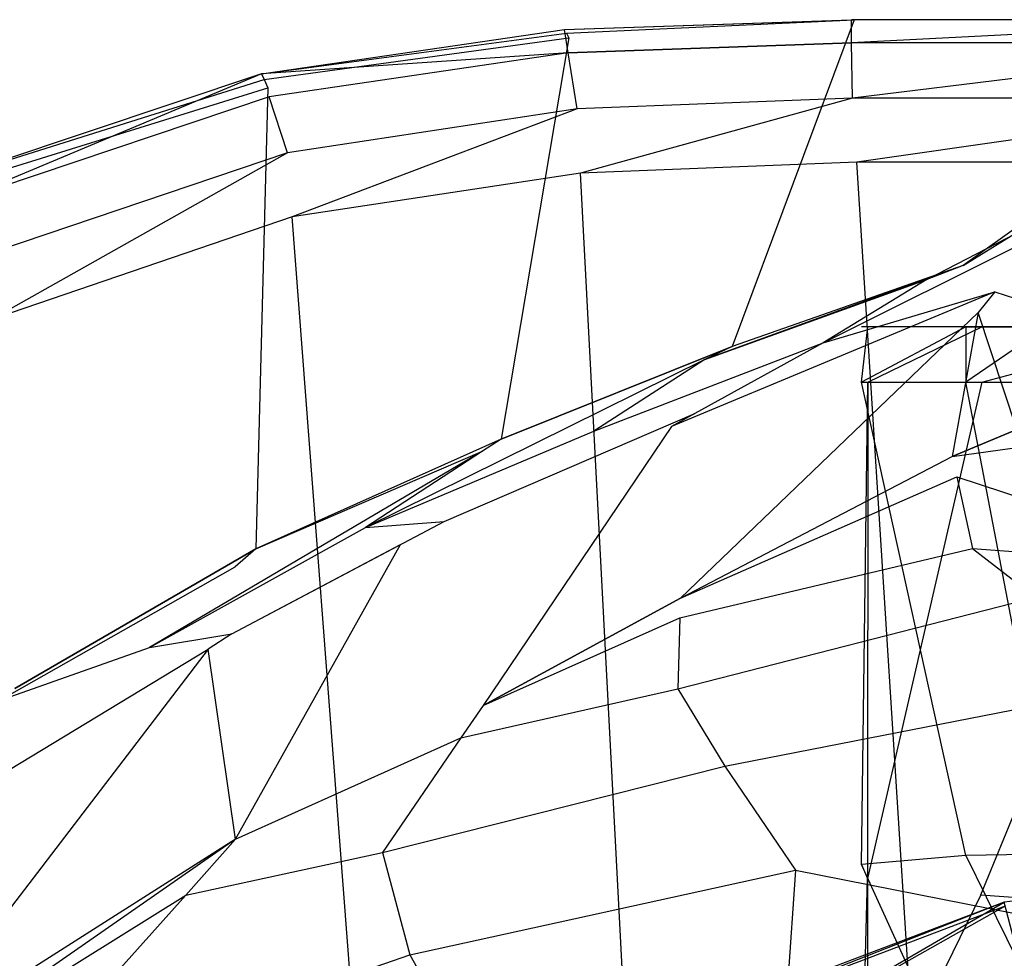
# Model space of a CAD drawing. Extents: x 0 to 0.355, y -0.455 to 0.
# Tile 15 of 29: x 0.085 to 0.136, y -0.05 to -0.001. Entities that reach past the tile are written whole.
import ezdxf

# ---------------------------------------------------------------- set-up
doc = ezdxf.new("R2010")
doc.units = 0
doc.layers.add('L0_WC_N_761910__0___REPLACEMTFO', color=7, linetype='CONTINUOUS')

msp = doc.modelspace()

# ---------------------------------------------------------------- linework, layer by layer
at = {"layer": 'L0_WC_N_761910__0___REPLACEMTFO', "color": 8}
for points, invisible_edges in [([(0.128478, -0.001803, 0.388626), (0.128475, -0.000595, 0.385524), (0.113391, -0.001117, 0.38556), (0.128478, -0.001803, 0.388626)], 14), ([(0.113391, -0.001117, 0.38556), (0.12855, -0.000595, 0.380148), (0.113492, -0.001297, 0.380117), (0.113391, -0.001117, 0.38556)], 14), ([(0.113391, -0.001117, 0.38556), (0.128475, -0.000595, 0.385524), (0.12855, -0.000595, 0.380148), (0.113391, -0.001117, 0.38556)], 14), ([(0.113492, -0.001297, 0.380117), (0.128604, -0.000595, 0.377176), (0.113617, -0.001545, 0.377028), (0.113492, -0.001297, 0.380117)], 14), ([(0.12855, -0.000595, 0.380148), (0.128604, -0.000595, 0.377176), (0.113492, -0.001297, 0.380117), (0.12855, -0.000595, 0.380148)], 14), ([(0.128604, -0.000595, 0.377176), (0.122202, -0.017757, 0.376735), (0.113617, -0.001545, 0.377028), (0.128604, -0.000595, 0.377176)], 14), ([(0.134332, -0.013507, 0.376735), (0.122202, -0.017757, 0.376735), (0.128604, -0.000595, 0.377176), (0.134332, -0.013507, 0.376735)], 14), ([(0.128478, -0.001803, 0.388626), (0.152295, -0.000595, 0.385533), (0.128475, -0.000595, 0.385524), (0.128478, -0.001803, 0.388626)], 13), ([(0.128475, -0.000595, 0.385524), (0.15236, -0.000595, 0.380157), (0.12855, -0.000595, 0.380148), (0.128475, -0.000595, 0.385524)], 13), ([(0.15236, -0.000595, 0.380157), (0.128475, -0.000595, 0.385524), (0.152295, -0.000595, 0.385533), (0.15236, -0.000595, 0.380157)], 14), ([(0.152295, -0.000595, 0.385533), (0.128478, -0.001803, 0.388626), (0.152293, -0.001802, 0.388636), (0.152295, -0.000595, 0.385533)], 14), ([(0.12855, -0.000595, 0.380148), (0.152387, -0.000595, 0.377186), (0.128604, -0.000595, 0.377176), (0.12855, -0.000595, 0.380148)], 13), ([(0.152387, -0.000595, 0.377186), (0.12855, -0.000595, 0.380148), (0.15236, -0.000595, 0.380157), (0.152387, -0.000595, 0.377186)], 14), ([(0.152387, -0.000595, 0.377186), (0.134332, -0.013507, 0.376735), (0.128604, -0.000595, 0.377176), (0.152387, -0.000595, 0.377186)], 14), ([(0.155174, -0.000595, 0.374109), (0.149046, -0.005627, 0.371267), (0.132427, -0.014241, 0.372489), (0.155174, -0.000595, 0.374109)], 14), ([(0.134332, -0.013507, 0.376735), (0.155174, -0.000595, 0.374109), (0.132427, -0.014241, 0.372489), (0.134332, -0.013507, 0.376735)], 14), ([(0.152387, -0.000595, 0.377186), (0.155174, -0.000595, 0.374109), (0.134332, -0.013507, 0.376735), (0.152387, -0.000595, 0.377186)], 14), ([(0.097476, -0.003438, 0.385581), (0.113391, -0.001117, 0.38556), (0.113492, -0.001297, 0.380117), (0.097476, -0.003438, 0.385581)], 14), ([(0.097476, -0.003438, 0.385581), (0.113579, -0.002329, 0.388762), (0.113391, -0.001117, 0.38556), (0.097476, -0.003438, 0.385581)], 13), ([(0.097476, -0.003438, 0.385581), (0.113492, -0.001297, 0.380117), (0.097607, -0.003743, 0.380076), (0.097476, -0.003438, 0.385581)], 14), ([(0.113492, -0.001297, 0.380117), (0.113617, -0.001545, 0.377028), (0.097607, -0.003743, 0.380076), (0.113492, -0.001297, 0.380117)], 14), ([(0.097607, -0.003743, 0.380076), (0.113617, -0.001545, 0.377028), (0.097806, -0.004181, 0.37688), (0.097607, -0.003743, 0.380076)], 14), ([(0.113617, -0.001545, 0.377028), (0.110073, -0.022629, 0.376735), (0.097806, -0.004181, 0.37688), (0.113617, -0.001545, 0.377028)], 14), ([(0.122202, -0.017757, 0.376735), (0.110073, -0.022629, 0.376735), (0.113617, -0.001545, 0.377028), (0.122202, -0.017757, 0.376735)], 14), ([(0.113579, -0.002329, 0.388762), (0.128478, -0.001803, 0.388626), (0.113391, -0.001117, 0.38556), (0.113579, -0.002329, 0.388762)], 14), ([(0.128478, -0.001803, 0.388626), (0.113579, -0.002329, 0.388762), (0.114054, -0.005284, 0.389963), (0.128478, -0.001803, 0.388626)], 14), ([(0.128531, -0.004718, 0.38991), (0.128478, -0.001803, 0.388626), (0.114054, -0.005284, 0.389963), (0.128531, -0.004718, 0.38991)], 14), ([(0.128531, -0.004718, 0.38991), (0.152293, -0.001802, 0.388636), (0.128478, -0.001803, 0.388626), (0.128531, -0.004718, 0.38991)], 13), ([(0.152293, -0.001802, 0.388636), (0.128531, -0.004718, 0.38991), (0.152293, -0.004718, 0.389919), (0.152293, -0.001802, 0.388636)], 14), ([(0.113579, -0.002329, 0.388762), (0.097476, -0.003438, 0.385581), (0.097875, -0.004649, 0.388876), (0.113579, -0.002329, 0.388762)], 14), ([(0.113579, -0.002329, 0.388762), (0.097875, -0.004649, 0.388876), (0.098835, -0.007589, 0.39), (0.113579, -0.002329, 0.388762)], 14), ([(0.114054, -0.005284, 0.389963), (0.113579, -0.002329, 0.388762), (0.098835, -0.007589, 0.39), (0.114054, -0.005284, 0.389963)], 14), ([(0.081362, -0.010194, 0.388923), (0.097476, -0.003438, 0.385581), (0.080742, -0.009039, 0.385569), (0.081362, -0.010194, 0.388923)], 13), ([(0.097476, -0.003438, 0.385581), (0.097607, -0.003743, 0.380076), (0.080742, -0.009039, 0.385569), (0.097476, -0.003438, 0.385581)], 14), ([(0.097476, -0.003438, 0.385581), (0.081362, -0.010194, 0.388923), (0.097875, -0.004649, 0.388876), (0.097476, -0.003438, 0.385581)], 14), ([(0.080742, -0.009039, 0.385569), (0.097607, -0.003743, 0.380076), (0.080904, -0.009422, 0.380027), (0.080742, -0.009039, 0.385569)], 14), ([(0.097607, -0.003743, 0.380076), (0.097806, -0.004181, 0.37688), (0.080904, -0.009422, 0.380027), (0.097607, -0.003743, 0.380076)], 14), ([(0.080904, -0.009422, 0.380027), (0.097806, -0.004181, 0.37688), (0.081154, -0.009978, 0.376764), (0.080904, -0.009422, 0.380027)], 14), ([(0.097806, -0.004181, 0.37688), (0.097171, -0.028385, 0.376443), (0.081154, -0.009978, 0.376764), (0.097806, -0.004181, 0.37688)], 14), ([(0.097875, -0.004649, 0.388876), (0.081362, -0.010194, 0.388923), (0.082858, -0.012991, 0.39), (0.097875, -0.004649, 0.388876)], 14), ([(0.098835, -0.007589, 0.39), (0.097875, -0.004649, 0.388876), (0.082858, -0.012991, 0.39), (0.098835, -0.007589, 0.39)], 14), ([(0.110073, -0.022629, 0.376735), (0.097171, -0.028385, 0.376443), (0.097806, -0.004181, 0.37688), (0.110073, -0.022629, 0.376735)], 14), ([(0.11423, -0.008651, 0.389961), (0.128531, -0.004718, 0.38991), (0.114054, -0.005284, 0.389963), (0.11423, -0.008651, 0.389961)], 13), ([(0.128531, -0.004718, 0.38991), (0.11423, -0.008651, 0.389961), (0.128744, -0.008083, 0.38991), (0.128531, -0.004718, 0.38991)], 14), ([(0.128744, -0.008083, 0.38991), (0.152293, -0.004718, 0.389919), (0.128531, -0.004718, 0.38991), (0.128744, -0.008083, 0.38991)], 13), ([(0.152293, -0.004718, 0.389919), (0.128744, -0.008083, 0.38991), (0.152487, -0.008084, 0.389919), (0.152293, -0.004718, 0.389919)], 14), ([(0.099092, -0.010951, 0.389997), (0.114054, -0.005284, 0.389963), (0.098835, -0.007589, 0.39), (0.099092, -0.010951, 0.389997)], 13), ([(0.114054, -0.005284, 0.389963), (0.099092, -0.010951, 0.389997), (0.11423, -0.008651, 0.389961), (0.114054, -0.005284, 0.389963)], 14), ([(0.149046, -0.005627, 0.371267), (0.142496, -0.009808, 0.358173), (0.126983, -0.017559, 0.360173), (0.149046, -0.005627, 0.371267)], 14), ([(0.132427, -0.014241, 0.372489), (0.149046, -0.005627, 0.371267), (0.126983, -0.017559, 0.360173), (0.132427, -0.014241, 0.372489)], 14), ([(0.083285, -0.016337, 0.389996), (0.098835, -0.007589, 0.39), (0.082858, -0.012991, 0.39), (0.083285, -0.016337, 0.389996)], 13), ([(0.098835, -0.007589, 0.39), (0.083285, -0.016337, 0.389996), (0.099092, -0.010951, 0.389997), (0.098835, -0.007589, 0.39)], 14), ([(0.128744, -0.008083, 0.38991), (0.11423, -0.008651, 0.389961), (0.118572, -0.09155, 0.389923), (0.128744, -0.008083, 0.38991)], 14), ([(0.133757, -0.086861, 0.38993), (0.128744, -0.008083, 0.38991), (0.118572, -0.09155, 0.389923), (0.133757, -0.086861, 0.38993)], 14), ([(0.133757, -0.086861, 0.38993), (0.152487, -0.008084, 0.389919), (0.128744, -0.008083, 0.38991), (0.133757, -0.086861, 0.38993)], 13), ([(0.152487, -0.008084, 0.389919), (0.133757, -0.086861, 0.38993), (0.156601, -0.082655, 0.389931), (0.152487, -0.008084, 0.389919)], 14), ([(0.11423, -0.008651, 0.389961), (0.099092, -0.010951, 0.389997), (0.105669, -0.09697, 0.389909), (0.11423, -0.008651, 0.389961)], 14), ([(0.118572, -0.09155, 0.389923), (0.11423, -0.008651, 0.389961), (0.105669, -0.09697, 0.389909), (0.118572, -0.09155, 0.389923)], 14), ([(0.126983, -0.017559, 0.360173), (0.142496, -0.009808, 0.358173), (0.136003, -0.014877, 0.345349), (0.126983, -0.017559, 0.360173)], 14), ([(0.142496, -0.009808, 0.358173), (0.13794, -0.014084, 0.345373), (0.136003, -0.014877, 0.345349), (0.142496, -0.009808, 0.358173)], 14), ([(0.097171, -0.028385, 0.376443), (0.084512, -0.035717, 0.376735), (0.081154, -0.009978, 0.376764), (0.097171, -0.028385, 0.376443)], 14), ([(0.099092, -0.010951, 0.389997), (0.083285, -0.016337, 0.389996), (0.094309, -0.103112, 0.389887), (0.099092, -0.010951, 0.389997)], 14), ([(0.105669, -0.09697, 0.389909), (0.099092, -0.010951, 0.389997), (0.094309, -0.103112, 0.389887), (0.105669, -0.09697, 0.389909)], 14), ([(0.134332, -0.013507, 0.376735), (0.132427, -0.014241, 0.372489), (0.120759, -0.018433, 0.373524), (0.134332, -0.013507, 0.376735)], 14), ([(0.134332, -0.013507, 0.376735), (0.120759, -0.018433, 0.373524), (0.122202, -0.017757, 0.376735), (0.134332, -0.013507, 0.376735)], 14), ([(0.132427, -0.014241, 0.372489), (0.126983, -0.017559, 0.360173), (0.114926, -0.02221, 0.360446), (0.132427, -0.014241, 0.372489)], 14), ([(0.120759, -0.018433, 0.373524), (0.132427, -0.014241, 0.372489), (0.114926, -0.02221, 0.360446), (0.120759, -0.018433, 0.373524)], 14), ([(0.13794, -0.014084, 0.345373), (0.137094, -0.015239, 0.342586), (0.136003, -0.014877, 0.345349), (0.13794, -0.014084, 0.345373)], 14), ([(0.136003, -0.014877, 0.345349), (0.135119, -0.015967, 0.342586), (0.119012, -0.021953, 0.342586), (0.136003, -0.014877, 0.345349)], 14), ([(0.136003, -0.014877, 0.345349), (0.119012, -0.021953, 0.342586), (0.120245, -0.021273, 0.345333), (0.136003, -0.014877, 0.345349)], 14), ([(0.126983, -0.017559, 0.360173), (0.136003, -0.014877, 0.345349), (0.120245, -0.021273, 0.345333), (0.126983, -0.017559, 0.360173)], 14), ([(0.136003, -0.014877, 0.345349), (0.137094, -0.015239, 0.342586), (0.135119, -0.015967, 0.342586), (0.136003, -0.014877, 0.345349)], 14), ([(0.137161, -0.022107, 0.341618), (0.135119, -0.015967, 0.342586), (0.137094, -0.015239, 0.342586), (0.137161, -0.022107, 0.341618)], 14), ([(0.135119, -0.015967, 0.342586), (0.11949, -0.030964, 0.342484), (0.119012, -0.021953, 0.342586), (0.135119, -0.015967, 0.342586)], 14), ([(0.135119, -0.015967, 0.342586), (0.133766, -0.023534, 0.341836), (0.11949, -0.030964, 0.342484), (0.135119, -0.015967, 0.342586)], 14), ([(0.137161, -0.022107, 0.341618), (0.133766, -0.023534, 0.341836), (0.135119, -0.015967, 0.342586), (0.137161, -0.022107, 0.341618)], 14), ([(0.083285, -0.016337, 0.389996), (0.083952, -0.110177, 0.389855), (0.094309, -0.103112, 0.389887), (0.083285, -0.016337, 0.389996)], 14), ([(0.13931, -0.016313, 0.147011), (0.13921, -0.019625, 0.146988), (0.134478, -0.019622, 0.154272), (0.13931, -0.016313, 0.147011)], 14), ([(0.13931, -0.016313, 0.147011), (0.134478, -0.019622, 0.154272), (0.134481, -0.016727, 0.154264), (0.13931, -0.016313, 0.147011)], 14), ([(0.134481, -0.016727, 0.154264), (0.140071, -0.016732, 0.147879), (0.13931, -0.016313, 0.147011), (0.134481, -0.016727, 0.154264)], 14), ([(0.128996, -0.019621, 0.170472), (0.134481, -0.016727, 0.154264), (0.134478, -0.019622, 0.154272), (0.128996, -0.019621, 0.170472)], 13), ([(0.134481, -0.016727, 0.154264), (0.128996, -0.019621, 0.170472), (0.129, -0.016727, 0.17047), (0.134481, -0.016727, 0.154264)], 14), ([(0.129327, -0.016727, 0.187429), (0.128996, -0.019621, 0.170472), (0.129327, -0.019623, 0.187429), (0.129327, -0.016727, 0.187429)], 13), ([(0.128996, -0.019621, 0.170472), (0.129327, -0.016727, 0.187429), (0.129, -0.016727, 0.17047), (0.128996, -0.019621, 0.170472)], 14), ([(0.129, -0.016727, 0.17047), (0.135663, -0.016731, 0.154915), (0.134481, -0.016727, 0.154264), (0.129, -0.016727, 0.17047)], 13), ([(0.135663, -0.016731, 0.154915), (0.129, -0.016727, 0.17047), (0.130332, -0.016731, 0.170677), (0.135663, -0.016731, 0.154915)], 14), ([(0.129327, -0.016727, 0.187429), (0.130332, -0.016731, 0.170677), (0.129, -0.016727, 0.17047), (0.129327, -0.016727, 0.187429)], 13), ([(0.129327, -0.016727, 0.187429), (0.136471, -0.01673, 0.20252), (0.13065, -0.016731, 0.187172), (0.129327, -0.016727, 0.187429)], 13), ([(0.136471, -0.01673, 0.20252), (0.129327, -0.016727, 0.187429), (0.135312, -0.016727, 0.20321), (0.136471, -0.01673, 0.20252)], 14), ([(0.130332, -0.016731, 0.170677), (0.129327, -0.016727, 0.187429), (0.13065, -0.016731, 0.187172), (0.130332, -0.016731, 0.170677)], 14), ([(0.135312, -0.016727, 0.20321), (0.129327, -0.019623, 0.187429), (0.135316, -0.01963, 0.20321), (0.135312, -0.016727, 0.20321)], 13), ([(0.129327, -0.019623, 0.187429), (0.135312, -0.016727, 0.20321), (0.129327, -0.016727, 0.187429), (0.129327, -0.019623, 0.187429)], 14), ([(0.141169, -0.01673, 0.158158), (0.130332, -0.016731, 0.170677), (0.136499, -0.016729, 0.171852), (0.141169, -0.01673, 0.158158)], 14), ([(0.13065, -0.016731, 0.187172), (0.136499, -0.016729, 0.171852), (0.130332, -0.016731, 0.170677), (0.13065, -0.016731, 0.187172)], 13), ([(0.130332, -0.016731, 0.170677), (0.141169, -0.01673, 0.158158), (0.135663, -0.016731, 0.154915), (0.130332, -0.016731, 0.170677)], 13), ([(0.13065, -0.016731, 0.187172), (0.141836, -0.016729, 0.199551), (0.136763, -0.016729, 0.186202), (0.13065, -0.016731, 0.187172)], 13), ([(0.141836, -0.016729, 0.199551), (0.13065, -0.016731, 0.187172), (0.136471, -0.01673, 0.20252), (0.141836, -0.016729, 0.199551)], 14), ([(0.136499, -0.016729, 0.171852), (0.13065, -0.016731, 0.187172), (0.136763, -0.016729, 0.186202), (0.136499, -0.016729, 0.171852)], 14), ([(0.135663, -0.016731, 0.154915), (0.140071, -0.016732, 0.147879), (0.134481, -0.016727, 0.154264), (0.135663, -0.016731, 0.154915)], 14), ([(0.135312, -0.016727, 0.20321), (0.147102, -0.016729, 0.214995), (0.136471, -0.01673, 0.20252), (0.135312, -0.016727, 0.20321)], 13), ([(0.147102, -0.016729, 0.214995), (0.135312, -0.016727, 0.20321), (0.146243, -0.016727, 0.216037), (0.147102, -0.016729, 0.214995)], 14), ([(0.135316, -0.01963, 0.20321), (0.146243, -0.016727, 0.216037), (0.135312, -0.016727, 0.20321), (0.135316, -0.01963, 0.20321)], 14), ([(0.146243, -0.016727, 0.216037), (0.135316, -0.01963, 0.20321), (0.146249, -0.019639, 0.216042), (0.146243, -0.016727, 0.216037)], 13), ([(0.135663, -0.016731, 0.154915), (0.145209, -0.01673, 0.152127), (0.140071, -0.016732, 0.147879), (0.135663, -0.016731, 0.154915)], 13), ([(0.145209, -0.01673, 0.152127), (0.135663, -0.016731, 0.154915), (0.141169, -0.01673, 0.158158), (0.145209, -0.01673, 0.152127)], 14), ([(0.136471, -0.01673, 0.20252), (0.151097, -0.016729, 0.210382), (0.141836, -0.016729, 0.199551), (0.136471, -0.01673, 0.20252)], 13), ([(0.151097, -0.016729, 0.210382), (0.136471, -0.01673, 0.20252), (0.147102, -0.016729, 0.214995), (0.151097, -0.016729, 0.210382)], 14), ([(0.126983, -0.017559, 0.360173), (0.120245, -0.021273, 0.345333), (0.10708, -0.026945, 0.345333), (0.126983, -0.017559, 0.360173)], 14), ([(0.114926, -0.02221, 0.360446), (0.126983, -0.017559, 0.360173), (0.10708, -0.026945, 0.345333), (0.114926, -0.02221, 0.360446)], 14), ([(0.122202, -0.017757, 0.376735), (0.120759, -0.018433, 0.373524), (0.109092, -0.023261, 0.374558), (0.122202, -0.017757, 0.376735)], 14), ([(0.110073, -0.022629, 0.376735), (0.122202, -0.017757, 0.376735), (0.109092, -0.023261, 0.374558), (0.110073, -0.022629, 0.376735)], 14), ([(0.102942, -0.027252, 0.360661), (0.120759, -0.018433, 0.373524), (0.114926, -0.02221, 0.360446), (0.102942, -0.027252, 0.360661)], 13), ([(0.120759, -0.018433, 0.373524), (0.102942, -0.027252, 0.360661), (0.109092, -0.023261, 0.374558), (0.120759, -0.018433, 0.373524)], 14), ([(0.128996, -0.019621, 0.170472), (0.134484, -0.044487, 0.154303), (0.128996, -0.044952, 0.170505), (0.128996, -0.019621, 0.170472)], 13), ([(0.134484, -0.044487, 0.154303), (0.128996, -0.019621, 0.170472), (0.134478, -0.019622, 0.154272), (0.134484, -0.044487, 0.154303)], 14), ([(0.128996, -0.044952, 0.170505), (0.129327, -0.019623, 0.187429), (0.128996, -0.019621, 0.170472), (0.128996, -0.044952, 0.170505)], 14), ([(0.129327, -0.019623, 0.187429), (0.128996, -0.044952, 0.170505), (0.129307, -0.045696, 0.187466), (0.129327, -0.019623, 0.187429)], 13), ([(0.129327, -0.019623, 0.187429), (0.129307, -0.045696, 0.187466), (0.135316, -0.01963, 0.20321), (0.129327, -0.019623, 0.187429)], 14), ([(0.135316, -0.01963, 0.20321), (0.129307, -0.045696, 0.187466), (0.135274, -0.046556, 0.203255), (0.135316, -0.01963, 0.20321)], 14), ([(0.134478, -0.019622, 0.154272), (0.139224, -0.044414, 0.147019), (0.134484, -0.044487, 0.154303), (0.134478, -0.019622, 0.154272)], 13), ([(0.139224, -0.044414, 0.147019), (0.134478, -0.019622, 0.154272), (0.13921, -0.019625, 0.146988), (0.139224, -0.044414, 0.147019)], 14), ([(0.135274, -0.046556, 0.203255), (0.146249, -0.019639, 0.216042), (0.135316, -0.01963, 0.20321), (0.135274, -0.046556, 0.203255)], 14), ([(0.146249, -0.019639, 0.216042), (0.135274, -0.046556, 0.203255), (0.146201, -0.047323, 0.216089), (0.146249, -0.019639, 0.216042)], 13), ([(0.120245, -0.021273, 0.345333), (0.119012, -0.021953, 0.342586), (0.104778, -0.028149, 0.342586), (0.120245, -0.021273, 0.345333)], 14), ([(0.10708, -0.026945, 0.345333), (0.120245, -0.021273, 0.345333), (0.104778, -0.028149, 0.342586), (0.10708, -0.026945, 0.345333)], 14), ([(0.102942, -0.027252, 0.360661), (0.114926, -0.02221, 0.360446), (0.10708, -0.026945, 0.345333), (0.102942, -0.027252, 0.360661)], 14), ([(0.119012, -0.021953, 0.342586), (0.109118, -0.036606, 0.342643), (0.104778, -0.028149, 0.342586), (0.119012, -0.021953, 0.342586)], 14), ([(0.11949, -0.030964, 0.342484), (0.109118, -0.036606, 0.342643), (0.119012, -0.021953, 0.342586), (0.11949, -0.030964, 0.342484)], 14), ([(0.133766, -0.023534, 0.341836), (0.137161, -0.022107, 0.341618), (0.137548, -0.023012, 0.338859), (0.133766, -0.023534, 0.341836)], 14), ([(0.110073, -0.022629, 0.376735), (0.109092, -0.023261, 0.374558), (0.097171, -0.028385, 0.376443), (0.110073, -0.022629, 0.376735)], 14), ([(0.109092, -0.023261, 0.374558), (0.102942, -0.027252, 0.360661), (0.091587, -0.033567, 0.361065), (0.109092, -0.023261, 0.374558)], 14), ([(0.109092, -0.023261, 0.374558), (0.091587, -0.033567, 0.361065), (0.096086, -0.029333, 0.374525), (0.109092, -0.023261, 0.374558)], 14), ([(0.097171, -0.028385, 0.376443), (0.109092, -0.023261, 0.374558), (0.096086, -0.029333, 0.374525), (0.097171, -0.028385, 0.376443)], 14), ([(0.133766, -0.023534, 0.341836), (0.137548, -0.023012, 0.338859), (0.133999, -0.024597, 0.338651), (0.133766, -0.023534, 0.341836)], 14), ([(0.137548, -0.023012, 0.338859), (0.138919, -0.02622, 0.329074), (0.133999, -0.024597, 0.338651), (0.137548, -0.023012, 0.338859)], 14), ([(0.11949, -0.030964, 0.342484), (0.133766, -0.023534, 0.341836), (0.133999, -0.024597, 0.338651), (0.11949, -0.030964, 0.342484)], 14), ([(0.133999, -0.024597, 0.338651), (0.134824, -0.028363, 0.32736), (0.119458, -0.032012, 0.338362), (0.133999, -0.024597, 0.338651)], 14), ([(0.11949, -0.030964, 0.342484), (0.133999, -0.024597, 0.338651), (0.119458, -0.032012, 0.338362), (0.11949, -0.030964, 0.342484)], 14), ([(0.133999, -0.024597, 0.338651), (0.138919, -0.02622, 0.329074), (0.134824, -0.028363, 0.32736), (0.133999, -0.024597, 0.338651)], 14), ([(0.138919, -0.02622, 0.329074), (0.141857, -0.028892, 0.314253), (0.134824, -0.028363, 0.32736), (0.138919, -0.02622, 0.329074)], 14), ([(0.091587, -0.033567, 0.361065), (0.102942, -0.027252, 0.360661), (0.095921, -0.032846, 0.345333), (0.091587, -0.033567, 0.361065)], 14), ([(0.102942, -0.027252, 0.360661), (0.10708, -0.026945, 0.345333), (0.095921, -0.032846, 0.345333), (0.102942, -0.027252, 0.360661)], 14), ([(0.095921, -0.032846, 0.345333), (0.10708, -0.026945, 0.345333), (0.104778, -0.028149, 0.342586), (0.095921, -0.032846, 0.345333)], 14), ([(0.097171, -0.028385, 0.376443), (0.096086, -0.029333, 0.374525), (0.083689, -0.03635, 0.374558), (0.097171, -0.028385, 0.376443)], 14), ([(0.084512, -0.035717, 0.376735), (0.097171, -0.028385, 0.376443), (0.083689, -0.03635, 0.374558), (0.084512, -0.035717, 0.376735)], 14), ([(0.095921, -0.032846, 0.345333), (0.104778, -0.028149, 0.342586), (0.094682, -0.033643, 0.342586), (0.095921, -0.032846, 0.345333)], 14), ([(0.104778, -0.028149, 0.342586), (0.096115, -0.043634, 0.34262), (0.094682, -0.033643, 0.342586), (0.104778, -0.028149, 0.342586)], 13), ([(0.096115, -0.043634, 0.34262), (0.104778, -0.028149, 0.342586), (0.109118, -0.036606, 0.342643), (0.096115, -0.043634, 0.34262)], 14), ([(0.119458, -0.032012, 0.338362), (0.134824, -0.028363, 0.32736), (0.119347, -0.035725, 0.323744), (0.119458, -0.032012, 0.338362)], 14), ([(0.134824, -0.028363, 0.32736), (0.138137, -0.030927, 0.313086), (0.119347, -0.035725, 0.323744), (0.134824, -0.028363, 0.32736)], 14), ([(0.134824, -0.028363, 0.32736), (0.141857, -0.028892, 0.314253), (0.138137, -0.030927, 0.313086), (0.134824, -0.028363, 0.32736)], 14), ([(0.083689, -0.03635, 0.374558), (0.096086, -0.029333, 0.374525), (0.091587, -0.033567, 0.361065), (0.083689, -0.03635, 0.374558)], 14), ([(0.109118, -0.036606, 0.342643), (0.11949, -0.030964, 0.342484), (0.119458, -0.032012, 0.338362), (0.109118, -0.036606, 0.342643)], 14), ([(0.119347, -0.035725, 0.323744), (0.138137, -0.030927, 0.313086), (0.121809, -0.039789, 0.308745), (0.119347, -0.035725, 0.323744)], 14), ([(0.138137, -0.030927, 0.313086), (0.147704, -0.034733, 0.298681), (0.121809, -0.039789, 0.308745), (0.138137, -0.030927, 0.313086)], 14), ([(0.119458, -0.032012, 0.338362), (0.119347, -0.035725, 0.323744), (0.107954, -0.038306, 0.338038), (0.119458, -0.032012, 0.338362)], 14), ([(0.109118, -0.036606, 0.342643), (0.119458, -0.032012, 0.338362), (0.107954, -0.038306, 0.338038), (0.109118, -0.036606, 0.342643)], 14), ([(0.091587, -0.033567, 0.361065), (0.095921, -0.032846, 0.345333), (0.076459, -0.044667, 0.345333), (0.091587, -0.033567, 0.361065)], 14), ([(0.095921, -0.032846, 0.345333), (0.094682, -0.033643, 0.342586), (0.076459, -0.044667, 0.345333), (0.095921, -0.032846, 0.345333)], 14), ([(0.083689, -0.03635, 0.374558), (0.091587, -0.033567, 0.361065), (0.076459, -0.044667, 0.345333), (0.083689, -0.03635, 0.374558)], 14), ([(0.076459, -0.044667, 0.345333), (0.094682, -0.033643, 0.342586), (0.07542, -0.045652, 0.342585), (0.076459, -0.044667, 0.345333)], 14), ([(0.094682, -0.033643, 0.342586), (0.078444, -0.054849, 0.342579), (0.07542, -0.045652, 0.342585), (0.094682, -0.033643, 0.342586)], 14), ([(0.096115, -0.043634, 0.34262), (0.078444, -0.054849, 0.342579), (0.094682, -0.033643, 0.342586), (0.096115, -0.043634, 0.34262)], 14), ([(0.121809, -0.039789, 0.308745), (0.147704, -0.034733, 0.298681), (0.125529, -0.045258, 0.29404), (0.121809, -0.039789, 0.308745)], 14), ([(0.147704, -0.034733, 0.298681), (0.137063, -0.047526, 0.282719), (0.125529, -0.045258, 0.29404), (0.147704, -0.034733, 0.298681)], 14), ([(0.107954, -0.038306, 0.338038), (0.119347, -0.035725, 0.323744), (0.10383, -0.044333, 0.321713), (0.107954, -0.038306, 0.338038)], 14), ([(0.119347, -0.035725, 0.323744), (0.121809, -0.039789, 0.308745), (0.10383, -0.044333, 0.321713), (0.119347, -0.035725, 0.323744)], 14), ([(0.109118, -0.036606, 0.342643), (0.107954, -0.038306, 0.338038), (0.096115, -0.043634, 0.34262), (0.109118, -0.036606, 0.342643)], 14), ([(0.107954, -0.038306, 0.338038), (0.10383, -0.044333, 0.321713), (0.093498, -0.046563, 0.337608), (0.107954, -0.038306, 0.338038)], 14), ([(0.096115, -0.043634, 0.34262), (0.107954, -0.038306, 0.338038), (0.093498, -0.046563, 0.337608), (0.096115, -0.043634, 0.34262)], 14), ([(0.10383, -0.044333, 0.321713), (0.121809, -0.039789, 0.308745), (0.105271, -0.049699, 0.305249), (0.10383, -0.044333, 0.321713)], 14), ([(0.121809, -0.039789, 0.308745), (0.125529, -0.045258, 0.29404), (0.105271, -0.049699, 0.305249), (0.121809, -0.039789, 0.308745)], 14), ([(0.096115, -0.043634, 0.34262), (0.093498, -0.046563, 0.337608), (0.077547, -0.056506, 0.33932), (0.096115, -0.043634, 0.34262)], 14), ([(0.096115, -0.043634, 0.34262), (0.077547, -0.056506, 0.33932), (0.078444, -0.054849, 0.342579), (0.096115, -0.043634, 0.34262)], 14), ([(0.093498, -0.046563, 0.337608), (0.10383, -0.044333, 0.321713), (0.084218, -0.056944, 0.319839), (0.093498, -0.046563, 0.337608)], 14), ([(0.10383, -0.044333, 0.321713), (0.105271, -0.049699, 0.305249), (0.084218, -0.056944, 0.319839), (0.10383, -0.044333, 0.321713)], 14), ([(0.139224, -0.044414, 0.147019), (0.139635, -0.055006, 0.146744), (0.134484, -0.044487, 0.154303), (0.139224, -0.044414, 0.147019)], 14), ([(0.128996, -0.044952, 0.170505), (0.134472, -0.056953, 0.154301), (0.12899, -0.057723, 0.170496), (0.128996, -0.044952, 0.170505)], 13), ([(0.12899, -0.057723, 0.170496), (0.129307, -0.045696, 0.187466), (0.128996, -0.044952, 0.170505), (0.12899, -0.057723, 0.170496)], 14), ([(0.134472, -0.056953, 0.154301), (0.128996, -0.044952, 0.170505), (0.134484, -0.044487, 0.154303), (0.134472, -0.056953, 0.154301)], 14), ([(0.134484, -0.044487, 0.154303), (0.139635, -0.055006, 0.146744), (0.134472, -0.056953, 0.154301), (0.134484, -0.044487, 0.154303)], 14), ([(0.156161, -0.044588, 0.00034), (0.13724, -0.04983, 0.000315), (0.136498, -0.046934, 0.000317), (0.156161, -0.044588, 0.00034)], 13), ([(0.136547, -0.047154, 0.00283), (0.156161, -0.044588, 0.00034), (0.136498, -0.046934, 0.000317), (0.136547, -0.047154, 0.00283)], 13), ([(0.105271, -0.049699, 0.305249), (0.125529, -0.045258, 0.29404), (0.108566, -0.055483, 0.29021), (0.105271, -0.049699, 0.305249)], 14), ([(0.125529, -0.045258, 0.29404), (0.124942, -0.053776, 0.279366), (0.108566, -0.055483, 0.29021), (0.125529, -0.045258, 0.29404)], 14), ([(0.125529, -0.045258, 0.29404), (0.137063, -0.047526, 0.282719), (0.124942, -0.053776, 0.279366), (0.125529, -0.045258, 0.29404)], 14), ([(0.129307, -0.045696, 0.187466), (0.12899, -0.057723, 0.170496), (0.129318, -0.058706, 0.187434), (0.129307, -0.045696, 0.187466)], 13), ([(0.129307, -0.045696, 0.187466), (0.129318, -0.058706, 0.187434), (0.135274, -0.046556, 0.203255), (0.129307, -0.045696, 0.187466)], 14), ([(0.093498, -0.046563, 0.337608), (0.084218, -0.056944, 0.319839), (0.074365, -0.06238, 0.327762), (0.093498, -0.046563, 0.337608)], 14), ([(0.077547, -0.056506, 0.33932), (0.093498, -0.046563, 0.337608), (0.074365, -0.06238, 0.327762), (0.077547, -0.056506, 0.33932)], 14), ([(0.136498, -0.046934, 0.000317), (0.120717, -0.056078, 0.00026), (0.11913, -0.053502, 0.000262), (0.136498, -0.046934, 0.000317)], 13), ([(0.119198, -0.053713, 0.002775), (0.136498, -0.046934, 0.000317), (0.11913, -0.053502, 0.000262), (0.119198, -0.053713, 0.002775)], 13), ([(0.136498, -0.046934, 0.000317), (0.119198, -0.053713, 0.002775), (0.136547, -0.047154, 0.00283), (0.136498, -0.046934, 0.000317)], 14), ([(0.120717, -0.056078, 0.00026), (0.136498, -0.046934, 0.000317), (0.13724, -0.04983, 0.000315), (0.120717, -0.056078, 0.00026)], 14), ([(0.135274, -0.046556, 0.203255), (0.129318, -0.058706, 0.187434), (0.135305, -0.059582, 0.203196), (0.135274, -0.046556, 0.203255)], 14), ([(0.135305, -0.059582, 0.203196), (0.146201, -0.047323, 0.216089), (0.135274, -0.046556, 0.203255), (0.135305, -0.059582, 0.203196)], 14), ([(0.120091, -0.056384, 0.035974), (0.136547, -0.047154, 0.00283), (0.119198, -0.053713, 0.002775), (0.120091, -0.056384, 0.035974)], 13), ([(0.136547, -0.047154, 0.00283), (0.120091, -0.056384, 0.035974), (0.137145, -0.049936, 0.036029), (0.136547, -0.047154, 0.00283)], 14), ([(0.137063, -0.047526, 0.282719), (0.138625, -0.054279, 0.270317), (0.124942, -0.053776, 0.279366), (0.137063, -0.047526, 0.282719)], 14), ([(0.146201, -0.047323, 0.216089), (0.135305, -0.059582, 0.203196), (0.146238, -0.06013, 0.216017), (0.146201, -0.047323, 0.216089)], 13), ([(0.084218, -0.056944, 0.319839), (0.105271, -0.049699, 0.305249), (0.088386, -0.062796, 0.301882), (0.084218, -0.056944, 0.319839)], 14), ([(0.105271, -0.049699, 0.305249), (0.108566, -0.055483, 0.29021), (0.088386, -0.062796, 0.301882), (0.105271, -0.049699, 0.305249)], 14), ([(0.140737, -0.378925, 0.000034), (0.120717, -0.056078, 0.00026), (0.13724, -0.04983, 0.000315), (0.140737, -0.378925, 0.000034)], 14)]:
    msp.add_3dface(points, dxfattribs=dict(at, invisible_edges=invisible_edges))

doc.saveas('drawing.dxf')
